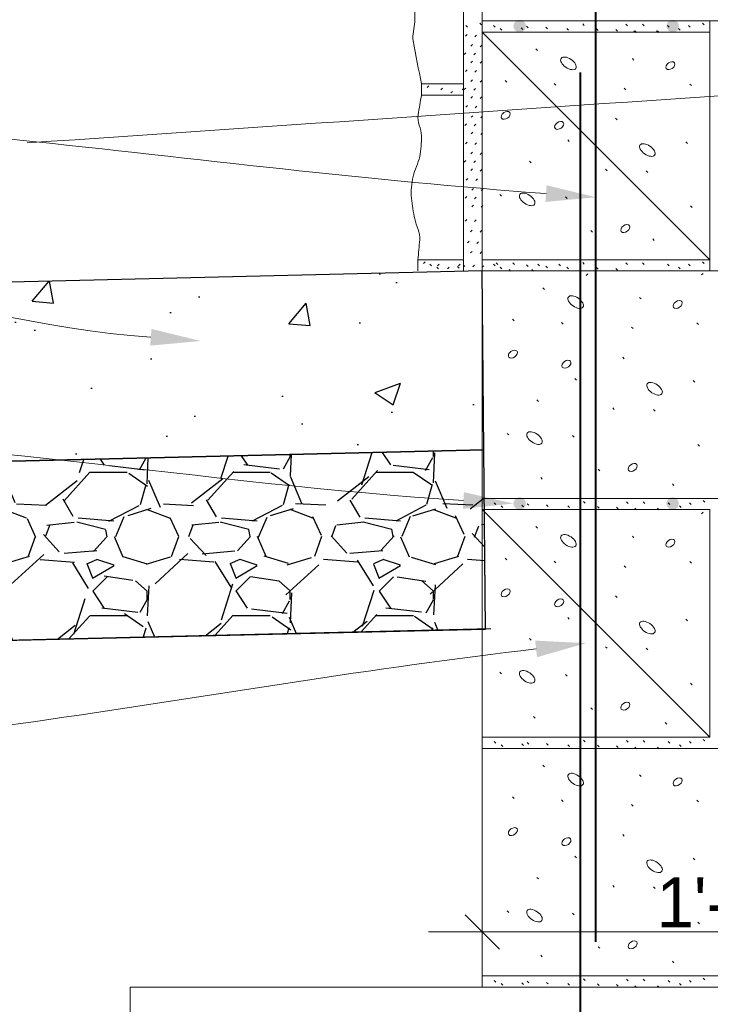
# Paper-space layout '113851WD001' of a CAD drawing. Header units: feet. Extents: x 0 to 187, y 0 to 115.
# Tile 12 of 18: x 23 to 24.92, y 10.7 to 13.45. Entities that reach past the tile are written whole.
import ezdxf

# ---------------------------------------------------------------- set-up
doc = ezdxf.new("R2010")
doc.units = ezdxf.units.FT
doc.header["$MEASUREMENT"] = 0
for name, color, linetype in [('C-ANNO-TEXT', 7, 'Continuous'), ('SH_Data', 7, 'Continuous'), ('SH_Text', 7, 'Continuous')]:
    doc.layers.add(name, color=color, linetype=linetype)
doc.styles.add('Straight-Normal', font='font30.shx', dxfattribs={"height": 0.14})

psp = doc.layouts.new('113851WD001')

# ---------------------------------------------------------------- hatches: boundary and pattern name
at = {"layer": 'C-ANNO-TEXT', "transparency": 33554508}
h = psp.add_hatch(dxfattribs=at)
h.set_pattern_fill('AR-CONC', color=256, scale=0.1)
h.set_pattern_definition([(49.99999999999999, (-1.451428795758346, 0), (0.7172601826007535, -0.06275213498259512), [0.07500000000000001, -0.8250000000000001]), (355, (-1.451428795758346, 0), (-0.138751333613, 0.7521921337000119), [0.06, -0.66]), (100.45144446, (-1.391657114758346, -0.005229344), (0.578508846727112, 0.6894399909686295), [0.06374019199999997, -0.7011421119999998]), (46.18420000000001, (-1.451428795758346, 0.2), (1.067241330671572, -0.1655192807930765), [0.1125, -1.2375]), (96.63563549, (-1.362492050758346, 0.186206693), (0.9346619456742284, 0.9741186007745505), [0.09561034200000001, -1.05171376]), (351.1841639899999, (-1.451428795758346, 0.2), (0.9346619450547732, 0.9741186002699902), [0.09000000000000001, -0.990000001]), (21, (-1.351428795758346, 0.15), (0.5969070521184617, -0.4026188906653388), [0.07500000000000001, -0.8250000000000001]), (326.0000000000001, (-1.351428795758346, 0.15), (0.2433153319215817, 0.7251500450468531), [0.06, -0.66]), (71.45144474, (-1.301686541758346, 0.116448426), (0.8402223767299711, 0.3225311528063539), [0.06374019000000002, -0.701142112]), (37.50000000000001, (-1.451428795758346, 0), (0.01215985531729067, 0.3328938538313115), [0, -0.652, 0, -0.67, 0, -0.6625000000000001]), (7.499999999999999, (-1.451428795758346, 0), (0.2630695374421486, 0.3944117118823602), [0, -0.382, 0, -0.637, 0, -0.2525]), (327.5, (-1.674428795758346, 0), (0.533822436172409, -0.02255487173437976), [0, -0.25, 0, -0.78, 0, -1.035]), (317.5, (-1.774428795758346, 0), (0.5831861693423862, 0.1001049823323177), [0, -0.325, 0, -0.518, 0, -0.735])])
h.paths.add_polyline_path([(24.28769765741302, 12.74454029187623), (22.54167526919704, 12.70323278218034), (22.54598884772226, 12.20319492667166), (24.29201131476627, 12.24450243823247)])
h = psp.add_hatch(dxfattribs=at)
h.set_pattern_fill('GRAVEL', color=256, scale=0.4)
h.set_pattern_definition([(228.012787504, (-1.163428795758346, 0.4), (-3.200000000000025, -3.600000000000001), [0.0538144, -5.32763521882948]), (184.969740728, (-1.199428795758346, 0.36), (4.79999999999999, 0.4000000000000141), [0.0923472, -9.142369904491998]), (132.510447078, (-1.291428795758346, 0.352), (4.000000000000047, -4.399999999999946), [0.06511520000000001, -6.44641303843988]), (267.273689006, (-1.447428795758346, 0.252), (0.4000000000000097, 8.000000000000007), [0.08409519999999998, -8.325423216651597]), (292.833654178, (-1.451428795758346, 0.168), (-1.999999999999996, 4.800000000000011), [0.08246199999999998, -8.163749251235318]), (357.273689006, (-1.419428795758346, 0.09200000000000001), (-8.000000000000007, 0.4000000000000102), [0.08409519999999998, -8.325423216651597]), (37.6942404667, (-1.335428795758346, 0.08800000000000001), (-5.199999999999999, -3.999999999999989), [0.1112116, -11.0099394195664]), (72.2553283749, (-1.247428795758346, 0.156), (2.800000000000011, 8.800000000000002), [0.1049952, -10.39452859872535]), (121.429565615, (-1.215428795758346, 0.256), (-3.200000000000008, 5.199999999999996), [0.08438000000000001, -8.3536292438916]), (175.236358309, (-1.259428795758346, 0.328), (4.399999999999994, -0.4000000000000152), [0.09633280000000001, -4.72030503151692]), (222.397437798, (-1.355428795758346, 0.336), (-4.799999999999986, -4.399999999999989), [0.1245792, -12.33335000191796]), (138.814074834, (-1.051428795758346, 0.248), (-2.800000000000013, 2.4), [0.04252039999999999, -4.209537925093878]), (171.46923439, (-1.083428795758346, 0.276), (5.199999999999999, -0.799999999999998), [0.0808948, -8.0086045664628]), (225, (-1.163428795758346, 0.288), (-4.440892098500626e-17, -0.3999999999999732), [0.0565684, -0.50911702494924]), (203.198590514, (-1.191428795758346, 0.336), (1.999999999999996, 0.7999999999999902), [0.0304632, -3.01584604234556]), (291.801409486, (-1.219428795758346, 0.3240000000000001), (-0.3999999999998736, 1.200000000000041), [0.0430812, -2.1109847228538]), (30.96375653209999, (-1.203428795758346, 0.284), (1.200000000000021, 0.7999999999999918), [0.06997160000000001, -2.26240915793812]), (161.565051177, (-1.143428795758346, 0.3200000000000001), (0.8000000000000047, -0.3999999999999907), [0.0505964, -1.21431466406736]), (16.389540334, (-1.451428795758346, 0.3240000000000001), (3.999999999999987, 1.200000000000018), [0.07088, -7.017138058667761]), (70.3461759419, (-1.383428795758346, 0.344), (-1.600000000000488, -4.400000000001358), [0.0594644, -5.8869630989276]), (293.198590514, (-1.143428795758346, 0.4), (-0.7999999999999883, 1.999999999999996), [0.06092600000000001, -2.98538324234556]), (343.610459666, (-1.119428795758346, 0.344), (-3.999999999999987, 1.200000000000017), [0.07087999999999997, -7.017138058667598]), (339.44395478, (-1.451428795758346, 0.07600000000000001), (-2.000000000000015, 0.8000000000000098), [0.06835199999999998, -3.349249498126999]), (294.775140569, (-1.387428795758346, 0.052), (-2.000000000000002, 4.400000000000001), [0.0572712, -5.6698572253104]), (66.8014094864, (-1.139428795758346, 0), (0.7999999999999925, 1.999999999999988), [0.06092600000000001, -2.98538324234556]), (17.3540246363, (-1.115428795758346, 0.05600000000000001), (-5.199999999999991, -1.599999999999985), [0.0670524, -6.638169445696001]), (69.44395478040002, (-1.335428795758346, 0), (-0.8000000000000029, -1.999999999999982), [0.03417599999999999, -3.383425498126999]), (101.309932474, (-1.163428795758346, 0), (-0.3999999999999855, 1.600000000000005), [0.020396, -2.01921180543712]), (165.963756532, (-1.167428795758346, 0.02), (1.199999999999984, -0.4000000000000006), [0.08246200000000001, -1.56678025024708]), (186.009005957, (-1.247428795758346, 0.04000000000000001), (4.000000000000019, 0.3999999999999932), [0.07642, -7.565569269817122]), (303.690067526, (-1.203428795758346, 0.248), (-0.3999999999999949, 0.7999999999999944), [0.05768879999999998, -1.3845317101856]), (353.157226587, (-1.171428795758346, 0.2), (6.800000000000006, -0.8000000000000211), [0.1007176, -9.97102504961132]), (60.9453959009, (-1.071428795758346, 0.188), (-1.59999999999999, -2.799999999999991), [0.0411824, -4.077069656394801]), (90, (-1.051428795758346, 0.224), (-0.4, 0.4), [0.024, -0.376]), (120.256437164, (-1.255428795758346, 0.052), (1.600000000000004, -2.800000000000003), [0.0555696, -5.501407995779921]), (48.01278750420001, (-1.283428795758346, 0.1), (3.2, 3.59999999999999), [0.1076288, -5.27382081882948]), (0, (-1.211428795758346, 0.18), (0.4, 0.4), [0.104, -0.296]), (325.3048464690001, (-1.107428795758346, 0.18), (4.000000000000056, -2.79999999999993), [0.06324559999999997, -6.261309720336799]), (254.054604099, (-1.055428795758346, 0.144), (-0.4000000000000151, -1.600000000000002), [0.05824080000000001, -2.8538031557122]), (207.645975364, (-1.071428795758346, 0.08800000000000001), (-7.59999999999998, -4.00000000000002), [0.09482600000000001, -9.387789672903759]), (175.42607874, (-1.155428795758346, 0.044), (-5.199999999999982, 0.4000000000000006), [0.1003196, -9.931629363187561])])
h.paths.add_polyline_path([(24.29201123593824, 12.24450243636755), (22.54598884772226, 12.20319492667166), (22.55030242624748, 11.70315707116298), (24.29632489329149, 11.74446458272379)])
at = {"layer": 'SH_Data', "linetype": 'Continuous', "lineweight": 40}
h = psp.add_hatch(color=256, dxfattribs=at)
edge = h.paths.add_edge_path(flags=0)
edge.add_arc((24.39212510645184, 13.42817532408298), 0.01744348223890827, 138.0857, 498.0857, ccw=False)
h = psp.add_hatch(color=256, dxfattribs=at)
edge = h.paths.add_edge_path(flags=0)
edge.add_arc((24.81971966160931, 13.42817543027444), 0.01744348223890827, 138.0857, 498.0857, ccw=False)
h = psp.add_hatch(color=256, dxfattribs=at)
edge = h.paths.add_edge_path(flags=0)
edge.add_arc((24.39212543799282, 12.09484465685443), 0.01744348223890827, 138.0857, 498.0857, ccw=False)
h = psp.add_hatch(color=256, dxfattribs=at)
edge = h.paths.add_edge_path(flags=0)
edge.add_arc((24.81971999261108, 12.09484476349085), 0.01744348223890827, 138.0857, 498.0857, ccw=False)

# ---------------------------------------------------------------- linework, layer by layer
at = {"layer": 'C-ANNO-TEXT'}
for points in [[(24.28769765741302, 12.74454029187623), (22.54167526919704, 12.70323278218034), (22.54598884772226, 12.20319492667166), (24.29201131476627, 12.24450243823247), (24.28769765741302, 12.74454029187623)], [(24.29201123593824, 12.24450243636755), (22.54598884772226, 12.20319492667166), (22.55030242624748, 11.70315707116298), (24.29632489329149, 11.74446458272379), (24.29201123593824, 12.24450243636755)], [(24.31134910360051, 11.74482002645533), (22.56532671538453, 11.70351251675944)]]:
    psp.add_lwpolyline(points, dxfattribs=at)
at = {"layer": 'SH_Data', "linetype": 'Continuous', "lineweight": 13}
for p, q in [((24.23498477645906, 12.74454027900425), (24.23498427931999, 14.74453627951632)), ((24.2876973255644, 14.07787095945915), (24.28769748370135, 13.44245556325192)), ((24.2464838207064, 13.42547989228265), (24.24188834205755, 13.43007536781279)), ((24.28521117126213, 13.43193475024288), (24.28061569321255, 13.4365302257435)), ((24.92311287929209, 13.44245572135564), (24.28769748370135, 13.44245556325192)), ((24.28769748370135, 13.44245556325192), (24.28769749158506, 13.41120562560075)), ((24.32329449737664, 13.42547991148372), (24.31869901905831, 13.43007538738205)), ((24.34265904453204, 13.4168740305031), (24.33806356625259, 13.42146950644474)), ((24.4007474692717, 13.41902508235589), (24.39615199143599, 13.42362055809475)), ((24.41580820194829, 13.42332889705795), (24.41121272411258, 13.4279243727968)), ((24.46959455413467, 13.42010148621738), (24.46499907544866, 13.42469696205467)), ((24.52876110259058, 13.41687407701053), (24.52416562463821, 13.42146955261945)), ((24.57286517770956, 13.42978204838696), (24.56826969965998, 13.43437752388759)), ((24.61159253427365, 13.41579771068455), (24.60699705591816, 13.42039318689)), ((24.66537888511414, 13.41364668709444), (24.66078340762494, 13.41824216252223)), ((24.69334757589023, 13.42870742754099), (24.68875209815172, 13.43330290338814)), ((24.7396044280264, 13.42870743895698), (24.73500894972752, 13.43330291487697)), ((24.80952790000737, 13.42548003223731), (24.80493242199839, 13.4300755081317)), ((24.84072402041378, 13.41687415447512), (24.83612854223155, 13.42146963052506)), ((24.86869271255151, 13.42548004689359), (24.86409723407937, 13.4300755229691)), ((24.90742006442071, 13.43193490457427), (24.90282458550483, 13.43653038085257)), ((25.62099748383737, 13.44245589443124), (24.92311287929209, 13.44245572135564)), ((24.92311287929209, 13.44245572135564), (24.92311288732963, 13.41120578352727)), ((24.24054602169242, 13.39977901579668), (24.24514149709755, 13.40437449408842)), ((24.26700876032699, 13.398455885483), (24.27160423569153, 13.40305136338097)), ((24.92311288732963, 13.41120578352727), (24.28769749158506, 13.41120562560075)), ((24.9231130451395, 12.77579038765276), (24.28769749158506, 13.41120562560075)), ((24.28769749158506, 13.41120562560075), (24.28769764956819, 12.77579022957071)), ((24.71593954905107, 13.41041927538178), (24.71134407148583, 13.41501475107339)), ((24.71828517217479, 13.41041927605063), (24.71368969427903, 13.41501475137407)), ((24.77940643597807, 13.41041929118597), (24.77481095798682, 13.41501476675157)), ((24.78175205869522, 13.41041929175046), (24.77715658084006, 13.41501476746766)), ((24.92311288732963, 13.41120578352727), (24.9231130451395, 12.77579038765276)), ((24.25560676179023, 13.37181032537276), (24.26020223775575, 13.37640580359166)), ((24.28206950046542, 13.37048719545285), (24.28666497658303, 13.3750826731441)), ((24.44162428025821, 13.35966583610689), (24.43702880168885, 13.36426131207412)), ((24.23731860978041, 13.34921835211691), (24.24191408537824, 13.35381383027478)), ((24.26378134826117, 13.34789522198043), (24.26837682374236, 13.35249070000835)), ((24.71163416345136, 13.33277185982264), (24.70703868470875, 13.33736733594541)), ((24.25560677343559, 13.32555347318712), (24.2602022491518, 13.33014895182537)), ((24.28206951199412, 13.32423034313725), (24.2866649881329, 13.32882582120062)), ((24.24054604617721, 13.30120028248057), (24.24514152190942, 13.30579576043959)), ((24.26700878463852, 13.29987715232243), (24.271604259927, 13.30447263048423)), ((24.11762719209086, 13.26687189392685), (24.23498464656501, 13.26687192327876)), ((24.11762719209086, 13.26687189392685), (24.11762719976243, 13.23562195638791)), ((24.13332001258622, 13.25635108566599), (24.1379154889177, 13.26094656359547)), ((24.17204736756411, 13.24989624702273), (24.17664284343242, 13.25449172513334)), ((24.23121217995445, 13.24989626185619), (24.23580765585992, 13.25449173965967)), ((24.23731863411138, 13.25063961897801), (24.2419141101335, 13.25523509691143)), ((24.25560678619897, 13.27323159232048), (24.26020226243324, 13.27782707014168)), ((24.26378137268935, 13.2493164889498), (24.26837684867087, 13.25391196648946)), ((24.28206952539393, 13.27190846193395), (24.28666500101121, 13.27650394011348)), ((24.35664009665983, 13.2714559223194), (24.35204461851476, 13.27605139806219)), ((24.49325961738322, 13.26285007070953), (24.48866413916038, 13.26744554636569)), ((24.68904395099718, 13.24994042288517), (24.68444847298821, 13.25453589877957)), ((24.87191858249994, 13.26177377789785), (24.86732310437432, 13.2663692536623)), ((24.11762719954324, 13.23567189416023), (24.23498465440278, 13.23567192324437)), ((24.11762719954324, 13.23567189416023), (24.23498465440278, 13.23567192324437)), ((24.20001606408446, 13.24129036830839), (24.20461153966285, 13.2458858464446)), ((24.25560679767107, 13.22697474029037), (24.2602022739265, 13.23157021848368)), ((24.2820695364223, 13.22565161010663), (24.28666501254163, 13.23024708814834)), ((24.24180990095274, 13.20135771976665), (24.24640537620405, 13.2059531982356)), ((24.2682726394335, 13.20003458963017), (24.2728681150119, 13.20463006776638)), ((24.25687064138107, 13.17338902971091), (24.26146611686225, 13.17798450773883)), ((24.2833333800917, 13.17206589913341), (24.28792885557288, 13.17666137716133)), ((24.66430096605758, 13.16603259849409), (24.65970548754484, 13.17062807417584)), ((24.23858248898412, 13.15079705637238), (24.24317796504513, 13.15539253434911)), ((24.26504522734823, 13.14947392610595), (24.26964070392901, 13.15406940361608)), ((24.25687065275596, 13.12713217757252), (24.2614661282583, 13.13172765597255)), ((24.28333339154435, 13.12580904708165), (24.28792886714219, 13.13040452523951)), ((24.24054609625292, 13.0989874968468), (24.24514157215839, 13.10358297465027)), ((24.26700883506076, 13.09766436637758), (24.2716043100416, 13.10225984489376)), ((24.53091062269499, 13.10579136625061), (24.52631514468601, 13.11038684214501)), ((24.86115996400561, 13.10041298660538), (24.85656448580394, 13.10500846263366)), ((24.25560683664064, 13.07101880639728), (24.26020231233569, 13.07561428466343)), ((24.28206957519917, 13.06969567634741), (24.28666505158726, 13.07429115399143)), ((24.23731868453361, 13.04842683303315), (24.24191416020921, 13.05302231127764)), ((24.26378142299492, 13.04710370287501), (24.26837689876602, 13.05169918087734)), ((24.42441258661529, 13.04662652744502), (24.41981710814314, 13.05122200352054)), ((24.25560684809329, 13.02476195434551), (24.26020232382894, 13.02935743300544)), ((24.28206958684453, 13.02343882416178), (24.28666506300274, 13.0280343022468)), ((24.63633057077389, 13.02403634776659), (24.63173509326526, 13.02863182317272)), ((24.75035985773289, 13.01973256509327), (24.74576438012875, 13.02432804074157)), ((24.24307378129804, 12.99788110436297), (24.24766925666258, 13.00247658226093)), ((24.26953651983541, 12.99655797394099), (24.27413199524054, 13.00115345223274)), ((24.23984636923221, 12.94732044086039), (24.24444184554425, 12.95191591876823)), ((24.25813452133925, 12.96991241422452), (24.26272999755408, 12.97450789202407)), ((24.26630910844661, 12.94599731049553), (24.27090458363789, 12.95059278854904)), ((24.28459725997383, 12.96858928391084), (24.28919273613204, 12.97318476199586)), ((24.34158117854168, 12.95303815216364), (24.33698569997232, 12.95763362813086)), ((24.5244558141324, 12.94658334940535), (24.51986033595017, 12.95117882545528)), ((24.25813453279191, 12.92365556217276), (24.26273000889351, 12.92825104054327)), ((24.28459727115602, 12.92233243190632), (24.28919274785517, 12.92692790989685)), ((24.87406970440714, 12.92184043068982), (24.86947422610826, 12.92643590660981)), ((24.23984638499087, 12.88385355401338), (24.24444186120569, 12.88844903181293)), ((24.26630912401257, 12.88253042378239), (24.2709045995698, 12.88712590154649)), ((24.25490712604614, 12.85373209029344), (24.25950260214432, 12.85832756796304)), ((24.28136986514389, 12.85240895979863), (24.28596534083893, 12.85700443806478)), ((24.59545395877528, 12.85299501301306), (24.59085848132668, 12.85759048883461)), ((24.24630124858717, 12.82253596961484), (24.25089672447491, 12.82713144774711)), ((24.27276398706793, 12.82121283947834), (24.27735946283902, 12.82580831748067)), ((24.76846956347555, 12.82932843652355), (24.76387408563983, 12.8339239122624)), ((24.2549071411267, 12.79456727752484), (24.25950261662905, 12.79916275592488)), ((24.28136987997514, 12.79324414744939), (24.28596535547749, 12.79783962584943)), ((24.10803573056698, 12.77579018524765), (24.23498476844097, 12.77579021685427)), ((24.10803573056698, 12.77579018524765), (24.10803573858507, 12.74454024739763)), ((24.10803573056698, 12.77579018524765), (24.10803573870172, 12.74454024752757)), ((24.10803573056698, 12.77579018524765), (24.10803573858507, 12.74454024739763)), ((24.12372855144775, 12.76526937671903), (24.12832402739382, 12.76986485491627)), ((24.14597836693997, 12.75881453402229), (24.14138288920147, 12.76341000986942)), ((24.14597836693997, 12.75881453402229), (24.14138288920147, 12.76341000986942)), ((24.16245590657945, 12.75881453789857), (24.1670513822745, 12.76341001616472)), ((24.22343133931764, 12.75235970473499), (24.21883586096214, 12.75695518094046)), ((24.22343133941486, 12.75235970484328), (24.21883586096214, 12.75695518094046)), ((24.2216207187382, 12.7588145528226), (24.22621619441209, 12.76341003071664)), ((24.23849207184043, 12.75666351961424), (24.23389659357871, 12.76125899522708)), ((24.23849207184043, 12.75666351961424), (24.23389659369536, 12.76125899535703)), ((24.26136199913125, 12.75583992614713), (24.26595747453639, 12.76043540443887)), ((24.9231130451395, 12.77579038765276), (24.28769764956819, 12.77579022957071)), ((24.28769764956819, 12.77579022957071), (24.28769765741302, 12.74454029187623)), ((24.28782473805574, 12.75451679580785), (24.29242021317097, 12.75911227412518)), ((24.32329466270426, 12.75881457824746), (24.31869918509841, 12.7634100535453)), ((24.33110876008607, 12.76204200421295), (24.32651328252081, 12.76663747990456)), ((24.37736561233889, 12.76204201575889), (24.37277013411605, 12.76663749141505)), ((24.41580836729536, 12.75666356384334), (24.41121288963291, 12.76125903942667)), ((24.44728908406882, 12.75881460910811), (24.44269360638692, 12.76341008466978)), ((24.46959471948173, 12.75343615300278), (24.46499924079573, 12.75803162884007)), ((24.50645389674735, 12.75881462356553), (24.50185841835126, 12.76341009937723)), ((24.57286534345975, 12.76311671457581), (24.5682698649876, 12.76771219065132)), ((24.69334774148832, 12.76204209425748), (24.6887522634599, 12.76663757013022)), ((24.73960459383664, 12.76204210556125), (24.7350091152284, 12.76663758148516)), ((24.80952806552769, 12.75881469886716), (24.80493258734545, 12.76341017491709)), ((24.86869287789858, 12.75881471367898), (24.86409739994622, 12.76341018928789)), ((24.90742022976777, 12.76526957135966), (24.9028247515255, 12.76986504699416)), ((24.9231130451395, 12.77579038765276), (24.9231130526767, 12.74454045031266)), ((24.16534291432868, 12.75020865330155), (24.16074743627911, 12.75480412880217)), ((24.16534291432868, 12.75020865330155), (24.16074743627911, 12.75480412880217)), ((24.1904246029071, 12.75020865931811), (24.1950200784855, 12.75480413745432)), ((25.62099765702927, 12.74454062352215), (24.28769765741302, 12.74454029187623)), ((24.28769782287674, 12.07787495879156), (24.28769765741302, 12.74454029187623)), ((24.28769781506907, 12.1091248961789), (24.28769765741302, 12.74454029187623)), ((24.28769765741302, 12.74454029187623), (24.28769781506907, 12.1091248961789)), ((24.34265921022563, 12.75020869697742), (24.33806373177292, 12.7548041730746)), ((24.36698241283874, 12.74375385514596), (24.36238693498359, 12.74834933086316)), ((24.43044929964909, 12.74375387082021), (24.42585382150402, 12.748349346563)), ((24.52876126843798, 12.75020874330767), (24.52416578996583, 12.75480421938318)), ((24.57780900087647, 12.73179062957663), (24.582404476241, 12.73638610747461)), ((24.61159269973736, 12.74913237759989), (24.60699722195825, 12.75372785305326)), ((24.66537905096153, 12.74698135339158), (24.66078357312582, 12.75157682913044)), ((24.84072418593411, 12.75020882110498), (24.83612870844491, 12.75480429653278)), ((24.90027356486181, 12.73311384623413), (24.9048690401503, 12.73770932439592)), ((24.46195045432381, 12.69300050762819), (24.45735497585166, 12.69759598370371)), ((24.73196033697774, 12.6661065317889), (24.72736485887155, 12.67070200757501)), ((24.37696627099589, 12.60479059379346), (24.37237079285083, 12.60938606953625)), ((24.51358579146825, 12.5961847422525), (24.50899031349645, 12.60078021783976)), ((24.89224475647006, 12.59510844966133), (24.88764927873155, 12.59970392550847)), ((24.70937012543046, 12.58327509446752), (24.70477464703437, 12.58787057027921)), ((24.68462713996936, 12.49936727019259), (24.68003166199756, 12.50396274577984)), ((24.55123679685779, 12.43912603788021), (24.54664131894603, 12.44372151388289)), ((24.88148613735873, 12.43374765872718), (24.87689065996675, 12.43834313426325)), ((24.44473876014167, 12.37996119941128), (24.44014328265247, 12.38455667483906)), ((24.65665674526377, 12.35737101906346), (24.65206126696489, 12.36196649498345)), ((24.77068603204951, 12.35306723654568), (24.76609055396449, 12.35766271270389)), ((24.36190735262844, 12.28637282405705), (24.35731187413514, 12.29096829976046)), ((24.54478198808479, 12.27991802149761), (24.54018651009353, 12.28451349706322)), ((24.89439587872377, 12.25517510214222), (24.88980040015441, 12.25977057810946)), ((24.61578013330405, 12.18632968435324), (24.61118465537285, 12.19092516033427)), ((24.45549573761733, 12.16266302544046), (24.45090025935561, 12.1672585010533)), ((24.82339778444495, 12.14545134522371), (24.81880230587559, 12.15004682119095)), ((25.62099781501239, 12.10912522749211), (24.28769781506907, 12.1091248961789)), ((24.92311321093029, 12.10912505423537), (24.28769781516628, 12.10912489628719)), ((24.57521113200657, 12.09645138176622), (24.57061565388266, 12.10104685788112)), ((24.57521113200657, 12.09645138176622), (24.57061565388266, 12.10104685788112)), ((24.69569353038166, 12.09537676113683), (24.69109805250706, 12.09997223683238)), ((24.69569353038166, 12.09537676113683), (24.69109805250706, 12.09997223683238)), ((24.74195038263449, 12.09537677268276), (24.73735490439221, 12.09997224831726)), ((24.74195038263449, 12.09537677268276), (24.73735490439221, 12.09997224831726)), ((24.90976601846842, 12.09860423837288), (24.90517053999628, 12.1031997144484)), ((24.90976601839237, 12.0986042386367), (24.90517053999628, 12.1031997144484)), ((24.92311321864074, 12.07787511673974), (24.28769782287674, 12.07787495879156)), ((24.92311337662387, 11.4424597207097), (24.28769782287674, 12.07787495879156)), ((24.28769782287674, 12.07787495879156), (24.28769798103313, 11.44245956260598)), ((24.3256404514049, 12.09214924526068), (24.3210449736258, 12.09674472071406)), ((24.34500499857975, 12.08354336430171), (24.34040952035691, 12.08813883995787)), ((24.34500499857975, 12.08354336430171), (24.34040952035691, 12.08813883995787)), ((24.4030934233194, 12.08569441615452), (24.39849794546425, 12.09028989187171)), ((24.4030934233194, 12.08569441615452), (24.3984979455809, 12.09028989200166)), ((24.41815415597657, 12.08999823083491), (24.41355867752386, 12.09459370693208)), ((24.41815415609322, 12.08999823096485), (24.41355867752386, 12.09459370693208)), ((24.47194050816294, 12.08677081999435), (24.46734502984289, 12.09136629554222)), ((24.47194050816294, 12.08677081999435), (24.46734502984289, 12.09136629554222)), ((24.53110705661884, 12.08354341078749), (24.52651157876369, 12.08813888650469)), ((24.53110705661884, 12.08354341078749), (24.52651157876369, 12.08813888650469)), ((24.61393848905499, 12.08246704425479), (24.60934301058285, 12.08706252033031)), ((24.61393848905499, 12.08246704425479), (24.60934301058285, 12.08706252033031)), ((24.66772483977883, 12.08031602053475), (24.66312936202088, 12.08491149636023)), ((24.66772483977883, 12.08031602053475), (24.66312936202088, 12.08491149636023)), ((24.71828550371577, 12.07708860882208), (24.71369002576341, 12.081684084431)), ((24.71828550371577, 12.07708860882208), (24.71369002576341, 12.081684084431)), ((24.78175238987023, 12.07708862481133), (24.77715691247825, 12.0816841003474)), ((24.78175238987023, 12.07708862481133), (24.77715691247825, 12.0816841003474)), ((24.81187385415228, 12.09214936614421), (24.80727837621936, 12.09674484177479)), ((24.81187385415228, 12.09214936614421), (24.80727837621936, 12.09674484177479)), ((24.84306997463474, 12.08354348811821), (24.83847449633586, 12.08813896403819)), ((24.84306997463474, 12.08354348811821), (24.83847449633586, 12.08813896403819)), ((24.8710386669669, 12.09214938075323), (24.86644318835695, 12.0967448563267)), ((24.8710386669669, 12.09214938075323), (24.86644318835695, 12.0967448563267)), ((24.90027373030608, 12.0664485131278), (24.90486920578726, 12.07104399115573)), ((24.92311321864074, 12.07787511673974), (24.92311337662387, 11.4424597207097)), ((24.44162461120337, 12.02633516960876), (24.43702913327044, 12.03093064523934)), ((24.71163449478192, 11.99944119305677), (24.70703901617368, 12.00403666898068)), ((24.35664042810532, 11.93812525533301), (24.35204494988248, 11.94272073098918)), ((24.49325994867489, 11.92951940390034), (24.48866447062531, 11.93411487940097)), ((24.87191891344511, 11.92844311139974), (24.86732343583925, 11.93303858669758)), ((24.68904428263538, 11.91660975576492), (24.68444880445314, 11.92120523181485)), ((24.66430129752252, 11.83270193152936), (24.65970581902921, 11.83729740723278)), ((24.5309109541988, 11.7724606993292), (24.52631547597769, 11.77705617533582)), ((24.86116029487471, 11.76708232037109), (24.85656481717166, 11.77167779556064)), ((24.42441291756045, 11.7132958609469), (24.4198174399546, 11.71789133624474)), ((24.63633090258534, 11.6907056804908), (24.6317354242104, 11.69530115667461)), ((24.75036018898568, 11.68640189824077), (24.74576471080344, 11.6909973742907)), ((24.34158150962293, 11.61970748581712), (24.33698603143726, 11.62430296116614)), ((24.52445614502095, 11.61325268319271), (24.51986066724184, 11.61784815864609)), ((24.87407003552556, 11.58850976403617), (24.86947455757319, 11.59310523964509)), ((24.59545429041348, 11.5196643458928), (24.59085881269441, 11.5242598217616)), ((24.43516989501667, 11.49599768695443), (24.43057441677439, 11.50059316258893)), ((24.80307194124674, 11.47878600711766), (24.79847646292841, 11.48338148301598)), ((24.92311337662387, 11.4424597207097), (24.28769798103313, 11.44245956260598)), ((24.28769815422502, 10.74454429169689), (24.28769798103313, 11.44245956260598)), ((25.62099798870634, 11.41120995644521), (24.28769798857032, 11.41120962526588)), ((24.28769798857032, 11.41120962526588), (24.28769814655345, 10.77579422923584)), ((24.32564061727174, 11.42548391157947), (24.32104513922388, 11.43007938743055)), ((24.34500516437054, 11.41687803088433), (24.34040968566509, 11.42147350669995)), ((24.40309358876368, 11.41902908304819), (24.39849811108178, 11.42362455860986)), ((24.41815432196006, 11.42333289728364), (24.41355884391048, 11.42792837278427)), ((24.47194067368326, 11.4201054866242), (24.46734519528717, 11.4247009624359)), ((24.53110722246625, 11.41687807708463), (24.52651174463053, 11.42147355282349)), ((24.57521129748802, 11.42978604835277), (24.57061581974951, 11.43438152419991)), ((24.61393865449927, 11.41580171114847), (24.60934317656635, 11.42039718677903)), ((24.66772500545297, 11.4136506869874), (24.66312952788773, 11.41824616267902)), ((24.69569369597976, 11.42871142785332), (24.69109821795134, 11.43330690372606)), ((24.71828566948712, 11.41042327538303), (24.71369019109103, 11.41501875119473)), ((24.74195054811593, 11.4287114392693), (24.7373550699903, 11.43330691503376)), ((24.78175255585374, 11.41042329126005), (24.77715707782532, 11.4150187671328)), ((24.81187402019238, 11.42548403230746), (24.8072785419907, 11.43007950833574)), ((24.8430701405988, 11.41687815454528), (24.83847466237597, 11.42147363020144)), ((24.87103883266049, 11.42548404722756), (24.86644335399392, 11.43007952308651)), ((24.90976618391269, 11.43193890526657), (24.9051707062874, 11.43653438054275)), ((24.4619507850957, 11.35966984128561), (24.4573553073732, 11.3642653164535)), ((24.73196066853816, 11.33277586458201), (24.72736519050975, 11.33737134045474)), ((24.37696660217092, 11.27145992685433), (24.37237112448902, 11.27605540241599)), ((24.51358612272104, 11.26285407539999), (24.50899064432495, 11.26744955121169)), ((24.7093704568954, 11.2499444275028), (24.70477497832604, 11.25453990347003)), ((24.89224508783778, 11.26177778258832), (24.88764961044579, 11.2663732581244)), ((24.6846274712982, 11.16603660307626), (24.68003199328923, 11.17063207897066)), ((24.55123712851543, 11.10579537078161), (24.54664165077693, 11.11039084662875)), ((24.88148646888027, 11.10041699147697), (24.8768909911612, 11.10501246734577)), ((24.44473909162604, 11.04663053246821), (24.4401436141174, 11.05122600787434)), ((24.65665707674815, 11.02404035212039), (24.65206159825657, 11.02863582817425)), ((24.77068636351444, 11.01973656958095), (24.76609088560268, 11.02433204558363)), ((24.36190768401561, 10.9530421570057), (24.35731220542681, 10.95763763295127)), ((24.54478231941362, 10.94658735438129), (24.54018684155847, 10.9511828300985)), ((24.8943962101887, 10.9218444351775), (24.88980073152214, 10.92643991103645)), ((24.45549606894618, 10.82933235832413), (24.45090059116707, 10.83392783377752)), ((24.61578046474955, 10.85299901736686), (24.61118498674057, 10.85759449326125)), ((24.82339811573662, 10.81212067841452), (24.81880263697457, 10.81671615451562)), ((25.62099814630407, 10.77579456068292), (24.28769814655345, 10.77579422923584)), ((24.32564078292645, 10.75881857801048), (24.32104530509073, 10.76341405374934)), ((24.34500532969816, 10.75021269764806), (24.34040985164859, 10.75480817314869)), ((24.40309375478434, 10.75236374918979), (24.39849827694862, 10.75695922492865)), ((24.41815448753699, 10.75666756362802), (24.41355900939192, 10.76126303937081)), ((24.4719408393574, 10.75344015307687), (24.46734536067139, 10.75803562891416)), ((24.53110738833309, 10.75021274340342), (24.52651191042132, 10.75480821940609)), ((24.57521146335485, 10.76312071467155), (24.57061598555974, 10.76771619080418)), ((24.61393882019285, 10.74913637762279), (24.60934334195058, 10.7537318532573)), ((24.66772517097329, 10.74698535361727), (24.66312969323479, 10.75158082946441)), ((24.69569386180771, 10.76204609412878), (24.69109838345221, 10.76664157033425)), ((24.74195071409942, 10.76204610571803), (24.73735523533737, 10.76664158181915)), ((24.81187418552, 10.75881869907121), (24.80727870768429, 10.76341417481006)), ((24.84307030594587, 10.75021282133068), (24.83847482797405, 10.75480829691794)), ((24.87103899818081, 10.75881871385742), (24.86644351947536, 10.76341418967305)), ((24.90976634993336, 10.76527357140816), (24.90517087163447, 10.76986904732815)), ((23.30335545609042, 10.74454404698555), (25.62099815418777, 10.74454462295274)), ((23.30335545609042, 10.74454404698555), (23.30335570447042, 9.74454404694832)), ((24.7182858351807, 10.74375794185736), (24.71369035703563, 10.74835341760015)), ((24.78175272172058, 10.74375795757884), (24.77715724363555, 10.74835343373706))]:
    psp.add_line(p, q, dxfattribs=at)
at = {"layer": 'SH_Data', "linetype": 'Continuous', "lineweight": 40}
for p, q in [((24.60540582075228, 10.87130575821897), (24.60540488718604, 14.62729183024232)), ((24.56231631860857, 10.04876561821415), (24.56231551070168, 13.29873228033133))]:
    psp.add_line(p, q, dxfattribs=at)
at = {"layer": 'SH_Data', "linetype": 'Continuous', "lineweight": 30}
psp.add_line((24.23978066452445, 10.94683680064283), (24.33561556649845, 10.85100368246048), dxfattribs=at)
at = {"layer": 'SH_Data', "linetype": 'Continuous', "lineweight": 0}
psp.add_line((25.77126275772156, 10.89892061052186), (24.13743347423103, 10.89892020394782), dxfattribs=at)
at = {"layer": 'SH_Data', "linetype": 'Continuous', "lineweight": 13, "extrusion": (0, 0, -1)}
for centre, major_axis, ratio in [((24.52832029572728, 13.3240773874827), (-0.02043919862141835, 0.01398434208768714), 0.531572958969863), ((24.81338743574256, 13.31762087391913), (0.01143584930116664, 0.0081669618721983), 0.6585635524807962), ((24.35297172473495, 13.17885193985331), (0.01143584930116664, 0.0081669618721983), 0.6585635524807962), ((24.50249920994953, 13.150881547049), (0.01143584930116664, 0.0081669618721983), 0.6585635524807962), ((24.74884422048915, 13.08203452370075), (-0.02043919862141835, 0.01398434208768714), 0.531572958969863), ((24.4132147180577, 12.94434200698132), (-0.02043919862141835, 0.01398434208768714), 0.531572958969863), ((24.68752668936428, 12.86258529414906), (0.01143584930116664, 0.0081669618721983), 0.6585635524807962), ((24.54864646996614, 12.65741205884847), (-0.02043919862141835, 0.01398434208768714), 0.531572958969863), ((24.83371360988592, 12.65095554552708), (0.01143584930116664, 0.0081669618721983), 0.6585635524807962), ((24.37329789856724, 12.51218661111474), (0.01143584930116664, 0.0081669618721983), 0.6585635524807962), ((24.52282538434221, 12.48421621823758), (0.01143584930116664, 0.0081669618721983), 0.6585635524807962), ((24.76917039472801, 12.41536919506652), (-0.02043919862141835, 0.01398434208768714), 0.531572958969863), ((24.43354089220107, 12.27767667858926), (-0.02043919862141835, 0.01398434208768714), 0.531572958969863), ((24.7078528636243, 12.19591996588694), (0.01143584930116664, 0.0081669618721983), 0.6585635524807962), ((24.52832062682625, 11.99074672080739), (-0.02043919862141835, 0.01398434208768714), 0.531572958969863), ((24.81338776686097, 11.98429020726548), (0.01143584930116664, 0.0081669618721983), 0.6585635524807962), ((24.35297205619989, 11.84552127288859), (0.01143584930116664, 0.0081669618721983), 0.6585635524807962), ((24.50249954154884, 11.81755087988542), (0.01143584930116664, 0.0081669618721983), 0.6585635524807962), ((24.74884455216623, 11.74870385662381), (-0.02043919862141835, 0.01398434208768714), 0.531572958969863), ((24.41321504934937, 11.61101134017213), (-0.02043919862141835, 0.01398434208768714), 0.531572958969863), ((24.68752702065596, 11.52925462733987), (0.01143584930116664, 0.0081669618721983), 0.6585635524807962), ((24.54864680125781, 11.32408139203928), (-0.02043919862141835, 0.01398434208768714), 0.531572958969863), ((24.83371394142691, 11.31762487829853), (0.01143584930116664, 0.0081669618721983), 0.6585635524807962), ((24.37329822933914, 11.17885594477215), (0.01143584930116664, 0.0081669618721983), 0.6585635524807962), ((24.52282571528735, 11.15088555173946), (0.01143584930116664, 0.0081669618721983), 0.6585635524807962), ((24.76917072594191, 11.08203852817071), (-0.02043919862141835, 0.01398434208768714), 0.531572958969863), ((24.43354122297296, 10.94434601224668), (-0.02043919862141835, 0.01398434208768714), 0.531572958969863), ((24.70785319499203, 10.86258929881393), (0.01143584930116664, 0.0081669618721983), 0.6585635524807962)]:
    psp.add_ellipse(centre, major_axis=major_axis, ratio=ratio, dxfattribs=at)
at = {"layer": 'SH_Data', "linetype": 'Continuous', "lineweight": 13}
psp.add_open_spline([(24.09904122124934, 13.44011709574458), (24.09947306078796, 13.45713697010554), (24.09933570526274, 13.47423325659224), (24.09904120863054, 13.49122839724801)], degree=3, dxfattribs=at)
for points, knots in [([(24.11762719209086, 13.26687189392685), (24.10988304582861, 13.3068087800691), (24.10213889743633, 13.34674566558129), (24.09439475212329, 13.38668255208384), (24.09099129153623, 13.40423434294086), (24.09858804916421, 13.42225644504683), (24.09904122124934, 13.44011709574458)], [0, 0, 0, 0, 0.3361345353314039, 0.3361345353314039, 0.3361345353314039, 0.4838617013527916, 0.4838617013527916, 0.4838617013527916, 0.4838617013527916]), ([(24.10803573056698, 12.77579018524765), (24.10968409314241, 12.79433611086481), (24.11133245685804, 12.81288203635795), (24.11298081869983, 12.83142796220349), (24.11474348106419, 12.85125989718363), (24.10281816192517, 12.8699631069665), (24.09904135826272, 12.88950898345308), (24.09532213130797, 12.90875688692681), (24.0916934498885, 12.92783158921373), (24.08974837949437, 12.94759000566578), (24.08774501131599, 12.96794062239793), (24.09047308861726, 12.98806125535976), (24.09439484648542, 13.00799427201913), (24.09819951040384, 13.02733213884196), (24.10914557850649, 13.0444237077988), (24.11298076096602, 13.06375206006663), (24.11678284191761, 13.0829135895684), (24.11800264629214, 13.10231506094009), (24.11762722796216, 13.12183308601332), (24.11724824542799, 13.1415364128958), (24.10511095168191, 13.16057428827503), (24.10833424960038, 13.17991410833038), (24.1114318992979, 13.19850003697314), (24.11452954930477, 13.21708596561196), (24.11762719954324, 13.23567189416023)], [0, 0, 0, 0, 0.1195118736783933, 0.1195118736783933, 0.1195118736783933, 0.2473109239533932, 0.2473109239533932, 0.2473109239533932, 0.3731617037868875, 0.3731617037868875, 0.3731617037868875, 0.5027844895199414, 0.5027844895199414, 0.5027844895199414, 0.628537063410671, 0.628537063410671, 0.628537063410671, 0.7532042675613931, 0.7532042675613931, 0.7532042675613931, 0.8790550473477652, 0.8790550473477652, 0.8790550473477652, 1, 1, 1, 1])]:
    psp.add_open_spline(points, degree=3, knots=knots, dxfattribs=at)
at = {"layer": 'SH_Data', "linetype": 'Continuous', "lineweight": 0}
for points, start_tangent, end_tangent in [([(25.16361335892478, 13.24806696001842), (23.01615179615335, 13.10182049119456)], (-0.9976890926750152, -0.06794464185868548), (-0.9976890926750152, -0.06794464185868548)), ([(24.46578861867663, 12.96043026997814), (21.52321308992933, 13.204801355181)], (-0.9972620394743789, 0.07394879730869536), (-0.9999999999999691, -2.485075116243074e-07)), ([(23.36156218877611, 12.55921292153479), (21.56700950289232, 12.87342246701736)], (-0.9972620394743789, 0.07394879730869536), (-0.9999999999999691, -2.485075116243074e-07)), ([(24.23495236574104, 12.10354187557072), (22.05460888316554, 12.28680094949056)], (-0.9980684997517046, 0.06212302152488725), (-0.9999999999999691, -2.485075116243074e-07)), ([(24.43812443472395, 11.68904714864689), (21.70972838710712, 11.3737120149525)], (-0.9933873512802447, -0.1148110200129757), (-0.9999999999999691, -2.485075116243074e-07)), ([(24.69480173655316, 10.2385477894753), (27.08645320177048, 11.05541738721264)], (0.9463246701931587, 0.3232176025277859), (0.9463246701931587, 0.3232176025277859))]:
    psp.add_spline(points, degree=3, dxfattribs=dict(at, start_tangent=start_tangent, end_tangent=end_tangent))
for points in [[(24.46406314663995, 12.93716082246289), (24.6054053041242, 12.95007743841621), (24.4675140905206, 12.98369971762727)], [(23.35983671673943, 12.53594347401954), (23.50117887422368, 12.54886008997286), (23.36328766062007, 12.58248236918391)], [(24.23350282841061, 12.08025361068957), (24.3746819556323, 12.09484465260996), (24.23640190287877, 12.12683014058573)], [(24.44080335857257, 11.66586811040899), (24.57719866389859, 11.7051206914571), (24.43544551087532, 11.71222618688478)]]:
    psp.add_solid(points, dxfattribs=at)

# ---------------------------------------------------------------- texts
at = {"layer": 'SH_Text', "insert": (24.96110644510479, 10.91142040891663), "char_height": 0.14, "attachment_point": 8, "style": 'Straight-Normal'}
psp.add_mtext_dynamic_manual_height_columns('1\'-4"', width=0.1910363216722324, gutter_width=0.7000000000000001, heights=[0], dxfattribs=at)

doc.saveas('drawing.dxf')
